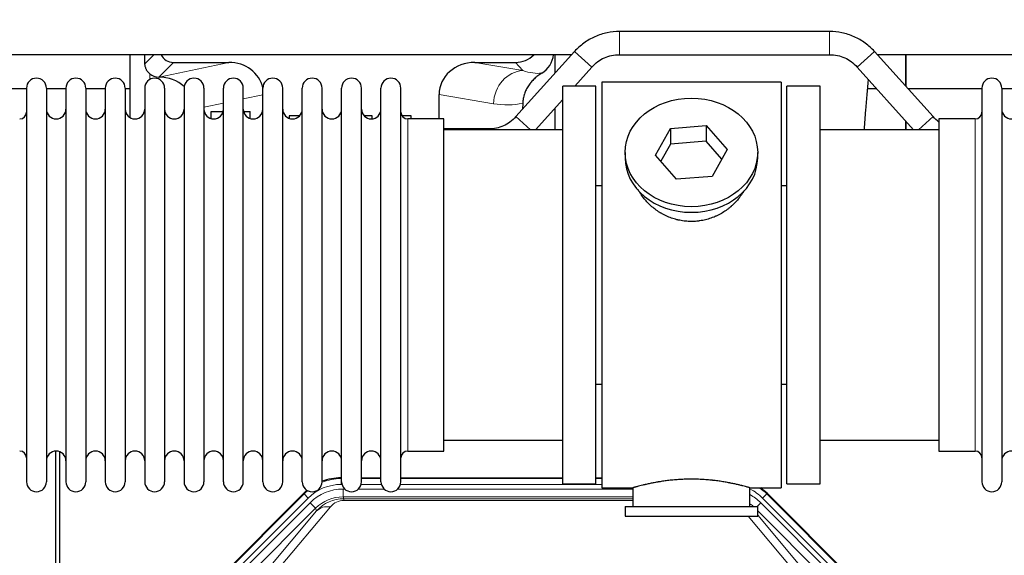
# Model space of a CAD drawing. Header units: inches. Extents: x 0 to 17820, y -10 to 12600.
# Tile 16 of 256: x 3291 to 3796, y 4078 to 4353. Entities that reach past the tile are written whole.
import ezdxf

# ---------------------------------------------------------------- set-up
doc = ezdxf.new("R2010")
doc.units = ezdxf.units.IN
doc.layers.add('1', color=7, linetype='Continuous', true_color=0xffffff)
doc.layers.add('254', color=7, linetype='Continuous', true_color=0xffffff)
doc.styles.add('latin_extended', font='simplex.shx')
doc.dimstyles.get("Standard").update_dxf_attribs({"dimtxt": 0.18, "dimasz": 0.18, "dimexe": 0.18, "dimexo": 0.0625, "dimgap": 0.09, "dimtad": 0, "dimtih": 1, "dimtoh": 1, "dimdec": 4, "dimzin": 0, "dimdsep": 46, "dimtxsty": 'Standard', "dimcen": 0.09, "dimadec": 0, "dimazin": 0, "dimtfac": 1, "dimtdec": 4, "dimtofl": 0, "dimtmove": 0, "dimatfit": 3, "dimfxl": 1, "dimtolj": 1, "dimtzin": 0, "dimarcsym": 0})

# ---------------------------------------------------------------- blocks, each defined once
blk = doc.blocks.new('_U12')
at = {"layer": '254', "color": 3, "linetype": 'Continuous', "lineweight": 13, "transparency": 16777216}
for p, q in [((1783.77, 4962.29), (1009.27, 4962.29)), ((1039.27, 4857.29), (1039.27, 4061.59)), ((6416.83, 3956.59), (1009.27, 3956.59))]:
    blk.add_line(p, q, dxfattribs=at)
at = {"layer": '254', "color": 3, "transparency": 16777216}
for points in [[(1056.77, 4857.29), (1021.77, 4857.29), (1039.27, 4962.29)], [(1021.77, 4061.59), (1056.77, 4061.59), (1039.27, 3956.59)]]:
    blk.add_solid(points, dxfattribs=at)
at = {"layer": 'Defpoints', "color": 0, "transparency": 16777216}
for p in [(1813.77, 4962.29), (1039.27, 3956.59), (6446.83, 3956.59)]:
    blk.add_point(p, dxfattribs=at)
at = {"layer": '254', "color": 2, "lineweight": 13, "transparency": 16777216, "insert": (881.77, 4286.94), "char_height": 105, "attachment_point": 1, "rotation": 90, "style": 'latin_extended'}
blk.add_mtext('\\A1;\\C2;1006', dxfattribs=at)

msp = doc.modelspace()

# ---------------------------------------------------------------- linework, layer by layer
at = {"layer": '1', "color": 2, "linetype": 'Continuous', "lineweight": 25}
for p, q in [((3706.7, 4346.589), (3598.968, 4346.589)), ((3574.41, 4334.608), (3241.302, 4334.608)), ((3347.816, 4334.608), (3347.816, 4302.48)), ((3575.926, 4336.327), (3545.822, 4302.878)), ((3565.884, 4334.608), (3565.884, 4325.167)), ((3598.968, 4334.589), (3706.7, 4334.589)), ((3759.845, 4302.878), (3729.742, 4336.327)), ((4064.425, 4334.608), (3731.317, 4334.608)), ((3745.834, 4334.608), (3745.834, 4318.447)), ((3745.834, 4318.447), (3745.834, 4334.608)), ((3370.167, 4330.676), (3398.628, 4330.676)), ((3524.796, 4330.676), (3545.648, 4330.676)), ((3576.106, 4318.589), (3584.845, 4328.299)), ((3720.822, 4328.299), (3749.811, 4296.089)), ((3362.628, 4323.136), (3362.787, 4323.136)), ((3586.834, 4318.589), (3569.834, 4318.589)), ((3569.834, 4114.589), (3569.834, 4318.589)), ((3586.834, 4114.589), (3586.834, 4318.589)), ((3681.834, 4320.589), (3589.834, 4320.589)), ((3589.834, 4320.589), (3589.834, 4112.589)), ((3681.834, 4320.589), (3681.834, 4112.589)), ((3701.834, 4318.589), (3684.834, 4318.589)), ((3684.834, 4114.589), (3684.834, 4318.589)), ((3701.834, 4114.589), (3701.834, 4318.589)), ((3294.836, 4317.089), (3257.056, 4317.089)), ((3294.834, 4317.489), (3294.834, 4115.689)), ((3305.034, 4317.489), (3305.034, 4115.689)), ((3315.034, 4317.089), (3305.034, 4317.089)), ((3315.034, 4317.489), (3315.034, 4115.689)), ((3325.234, 4317.489), (3325.234, 4115.689)), ((3335.232, 4317.089), (3325.234, 4317.089)), ((3335.234, 4317.489), (3335.234, 4115.689)), ((3347.814, 4317.089), (3345.433, 4317.089)), ((3345.434, 4317.489), (3345.434, 4115.689)), ((3355.434, 4317.489), (3355.434, 4115.689)), ((3365.634, 4317.489), (3365.634, 4115.689)), ((3375.634, 4317.489), (3375.634, 4115.689)), ((3385.834, 4317.489), (3385.834, 4115.689)), ((3395.834, 4115.689), (3395.834, 4317.489)), ((3406.034, 4115.689), (3406.034, 4317.489)), ((3416.034, 4115.689), (3416.034, 4317.489)), ((3426.234, 4115.689), (3426.234, 4317.489)), ((3436.234, 4115.689), (3436.234, 4317.489)), ((3446.434, 4115.689), (3446.434, 4317.489)), ((3456.434, 4115.689), (3456.434, 4317.489)), ((3466.634, 4115.689), (3466.634, 4317.489)), ((3476.634, 4115.689), (3476.634, 4317.489)), ((3486.834, 4115.689), (3486.834, 4317.489)), ((3506.459, 4301.739), (3506.459, 4314.288)), ((3730.911, 4317.089), (3726.225, 4317.089)), ((3784.836, 4317.089), (3747.056, 4317.089)), ((3784.834, 4317.489), (3784.834, 4115.689)), ((3795.034, 4317.489), (3795.034, 4115.689)), ((3805.034, 4317.089), (3795.034, 4317.089)), ((3549.348, 4309.788), (3549.266, 4306.704)), ((3555.856, 4296.089), (3569.833, 4311.619)), ((3389.534, 4305.589), (3395.7, 4305.589)), ((3389.534, 4301.91), (3389.534, 4305.589)), ((3406.167, 4305.589), (3409.534, 4305.589)), ((3409.534, 4301.969), (3409.534, 4305.589)), ((3429.534, 4303.29), (3429.534, 4302.037)), ((3434.855, 4303.29), (3429.534, 4303.29)), ((3472.134, 4303.29), (3468.013, 4303.29)), ((3472.134, 4301.764), (3472.134, 4303.29)), ((3492.134, 4303.29), (3487.426, 4303.29)), ((3492.134, 4301.739), (3492.134, 4303.29)), ((3565.884, 4307.233), (3565.884, 4296.09)), ((3508.834, 4301.739), (3490.334, 4301.739)), ((3508.834, 4131.439), (3508.834, 4301.739)), ((3625.114, 4296.884), (3643.505, 4298.325)), ((3643.505, 4298.325), (3643.505, 4290.295)), ((3643.505, 4298.325), (3654.225, 4285.999)), ((3745.834, 4300.508), (3745.834, 4296.087)), ((3745.834, 4296.088), (3745.834, 4300.508)), ((3781.334, 4301.739), (3762.834, 4301.739)), ((3762.834, 4301.739), (3762.834, 4131.439)), ((3569.834, 4296.089), (3508.828, 4296.089)), ((3531.7, 4296.589), (3508.833, 4296.589)), ((3617.443, 4283.116), (3625.114, 4296.884)), ((3625.114, 4296.884), (3625.114, 4288.854)), ((3762.839, 4296.089), (3701.834, 4296.089)), ((3625.114, 4288.854), (3620.17, 4279.98)), ((3643.505, 4290.295), (3625.114, 4288.854)), ((3651.498, 4281.105), (3643.505, 4290.295)), ((3601.834, 4284.558), (3601.834, 4281.69)), ((3628.162, 4270.79), (3617.443, 4283.116)), ((3654.225, 4285.999), (3646.553, 4272.232)), ((3669.834, 4281.69), (3669.834, 4284.558)), ((3586.833, 4267.589), (3589.834, 4267.589)), ((3646.553, 4272.232), (3628.162, 4270.79)), ((3681.834, 4267.589), (3684.834, 4267.589)), ((3589.834, 4165.589), (3586.833, 4165.589)), ((3684.834, 4165.589), (3681.834, 4165.589)), ((3508.828, 4137.089), (3569.834, 4137.089)), ((3701.834, 4137.089), (3762.839, 4137.089)), ((3309.833, 3730.847), (3309.833, 4131.427)), ((3311.833, 4131.1), (3311.833, 3707.589)), ((3490.334, 4131.439), (3508.834, 4131.439)), ((3762.834, 4131.439), (3781.334, 4131.439)), ((3456.074, 4117.689), (3456.436, 4117.689)), ((3466.636, 4117.689), (3476.634, 4117.689)), ((3486.834, 4117.689), (3569.831, 4117.689)), ((3586.831, 4117.689), (3589.833, 4117.689)), ((3569.834, 4114.589), (3586.834, 4114.589)), ((3589.834, 4112.589), (3605.834, 4112.589)), ((3605.834, 4112.589), (3605.834, 4103.089)), ((3665.429, 4112.589), (3681.834, 4112.589)), ((3665.834, 4103.089), (3665.834, 4112.705)), ((3684.834, 4114.589), (3701.834, 4114.589)), ((3393.192, 4065.976), (3437.008, 4109.792)), ((3674.659, 4109.792), (3718.475, 4065.976)), ((3601.834, 4103.089), (3601.834, 4098.089)), ((3601.834, 4103.089), (3669.834, 4103.089)), ((3669.834, 4098.089), (3669.834, 4103.089)), ((3601.834, 4098.089), (3669.834, 4098.089))]:
    msp.add_line(p, q, dxfattribs=at)
at = {"layer": '1', "color": 110, "linetype": 'Continuous', "lineweight": 13}
for p, q in [((3598.968, 4334.589), (3598.968, 4346.589)), ((3706.7, 4334.589), (3706.7, 4346.589)), ((3355.576, 4330.031), (3360.153, 4334.608)), ((3584.845, 4328.299), (3575.926, 4336.327)), ((3720.822, 4328.299), (3729.742, 4336.327)), ((3370.167, 4330.676), (3362.628, 4323.136)), ((3362.787, 4323.136), (3398.628, 4330.676)), ((3524.796, 4330.676), (3549.439, 4326.461)), ((3549.439, 4326.461), (3545.648, 4330.676)), ((3358.025, 4321.928), (3358.025, 4324.842)), ((3416.034, 4314.1), (3406.034, 4311.996)), ((3534.304, 4309.525), (3506.459, 4314.288)), ((3395.834, 4309.851), (3385.834, 4307.747)), ((3553.366, 4296.089), (3545.822, 4302.878)), ((3752.301, 4296.089), (3759.845, 4302.878)), ((3490.334, 4131.439), (3490.334, 4301.739)), ((3781.334, 4301.739), (3781.334, 4131.439)), ((3531.7, 4296.089), (3531.7, 4296.589)), ((3456.074, 4117.689), (3456.229, 4117.314)), ((3456.229, 4117.314), (3456.435, 4117.314)), ((3456.229, 4114.318), (3456.229, 4117.314)), ((3466.635, 4117.314), (3476.636, 4117.314)), ((3486.836, 4117.314), (3569.831, 4117.314)), ((3586.832, 4117.314), (3589.833, 4117.314)), ((3456.622, 4114.318), (3456.229, 4114.318)), ((3457.206, 4111.961), (3458.053, 4111.961)), ((3457.206, 4107.966), (3457.206, 4111.961)), ((3465.016, 4111.961), (3478.254, 4111.961)), ((3476.823, 4114.318), (3466.448, 4114.318)), ((3485.216, 4111.961), (3605.832, 4111.961)), ((3589.833, 4114.318), (3486.649, 4114.318)), ((3393.573, 4065.826), (3437.164, 4109.417)), ((3439.282, 4107.298), (3395.691, 4063.708)), ((3437.164, 4109.417), (3437.008, 4109.792)), ((3439.282, 4107.298), (3437.164, 4109.417)), ((3605.832, 4107.966), (3457.206, 4107.966)), ((3457.206, 4107.966), (3457.601, 4107.012)), ((3457.601, 4107.012), (3605.831, 4107.012)), ((3457.601, 4106.133), (3457.601, 4107.012)), ((3605.831, 4106.133), (3457.601, 4106.133)), ((3674.503, 4109.417), (3672.385, 4107.298)), ((3715.976, 4063.708), (3672.385, 4107.298)), ((3674.659, 4109.792), (3674.503, 4109.417)), ((3674.503, 4109.417), (3718.094, 4065.826)), ((3398.083, 4062.766), (3440.259, 4104.941)), ((3443.083, 4102.117), (3400.908, 4059.941)), ((3417.559, 4069.607), (3443.637, 4100.78)), ((3450.698, 4102.826), (3424.621, 4071.653)), ((3443.083, 4102.117), (3440.259, 4104.941)), ((3443.637, 4100.78), (3443.083, 4102.117)), ((3669.556, 4103.089), (3671.409, 4104.941)), ((3710.76, 4059.941), (3669.834, 4100.866)), ((3713.584, 4062.766), (3671.409, 4104.941)), ((3687.047, 4071.653), (3664.932, 4098.088)), ((3669.834, 4098.623), (3694.108, 4069.607))]:
    msp.add_line(p, q, dxfattribs=at)
at = {"layer": '1', "color": 2, "linetype": 'Continuous', "lineweight": 25}
for centre, radius, start, end in [((3299.934, 4317.489), 5.1, 0, 180), ((3320.134, 4317.489), 5.1, 0, 180), ((3340.334, 4317.489), 5.1, 0, 180), ((3360.534, 4317.489), 5.1, 0, 180), ((3380.734, 4317.489), 5.1, 0, 180), ((3400.934, 4317.489), 5.1, 0, 180), ((3421.134, 4317.489), 5.1, 0, 180), ((3441.334, 4317.489), 5.1, 0, 180), ((3461.534, 4317.489), 5.1, 0, 180), ((3481.734, 4317.489), 5.1, 0, 180), ((3789.934, 4317.489), 5.1, 0, 180), ((3291.334, 4305.239), 3.5, 270, 0), ((3310.034, 4306.739), 5, 180, 0), ((3330.234, 4306.739), 5, 180, 0), ((3350.434, 4306.739), 5, 180, 0), ((3370.634, 4306.739), 5, 180, 0), ((3390.834, 4306.739), 5, 180, 0), ((3411.034, 4306.739), 5, 180, 0), ((3431.234, 4306.739), 5, 180, 0), ((3451.434, 4306.739), 5, 180, 0), ((3471.634, 4306.739), 5, 180, 0), ((3490.334, 4305.239), 3.5, 180, 270), ((3781.334, 4305.239), 3.5, 270, 0), ((3800.034, 4306.739), 5, 180, 0), ((3291.334, 4127.939), 3.5, 0, 90), ((3310.034, 4126.439), 5, 0, 180), ((3330.234, 4126.439), 5, 0, 180), ((3350.434, 4126.439), 5, 0, 180), ((3370.634, 4126.439), 5, 0, 180), ((3390.834, 4126.439), 5, 0, 180), ((3411.034, 4126.439), 5, 0, 180), ((3431.234, 4126.439), 5, 0, 180), ((3451.434, 4126.439), 5, 0, 180), ((3471.634, 4126.439), 5, 0, 180), ((3490.334, 4127.939), 3.5, 90, 180), ((3781.334, 4127.939), 3.5, 0, 90), ((3800.034, 4126.439), 5, 0, 180), ((3299.934, 4115.689), 5.1, 180, 0), ((3320.134, 4115.689), 5.1, 180, 0), ((3340.334, 4115.689), 5.1, 180, 0), ((3360.534, 4115.689), 5.1, 180, 0), ((3380.734, 4115.689), 5.1, 180, 0), ((3400.934, 4115.689), 5.1, 180, 0), ((3421.134, 4115.689), 5.1, 180, 0), ((3441.334, 4115.689), 5.1, 180, 0), ((3461.534, 4115.689), 5.1, 180, 0), ((3481.734, 4115.689), 5.1, 180, 0), ((3789.934, 4115.689), 5.1, 180, 0)]:
    msp.add_arc(centre, radius, start, end, dxfattribs=at)
for centre, major_axis, ratio, start_param, end_param in [((3358.025, 3896.463), (10.169, -1338.724), 0.0006671, 1.9006045, 1.9042212), ((3370.221, 4337.702), (4.987, 4.987), 0.9924325, 2.8083869, 3.9231925), ((3545.558, 4343.725), (-8.754, 9.732), 0.993147, 2.4124357, 3.2097125), ((3552.266, 4336.269), (12.412, -4.015), 0.9953148, 5.572067, 6.4692422), ((3398.012, 4313.611), (-18.076, -3.802), 0.9203203, 3.1559659, 4.4876926), ((3525.554, 4313.611), (18.879, -3.229), 0.8876007, 1.7611606, 3.2922561), ((3362.628, 4330.11), (-7.027, 0), 0.9924325, 0.8563441, 1.5707963), ((3362.787, 4306.201), (-18.402, 0), 0.9203203, 3.9349859, 4.712389), ((3635.834, 4281.69), (34, 0), 0.819152, 3.1416663, 6.2831608), ((3456.105, 4090.652, 0), (10.349, -24.985), 0.998395, 2.7494612, 3.1145601), ((3456.105, 4090.652, 0), (10.349, -24.985), 0.998395, 3.4494404, 3.5337241), ((3655.562, 4090.652, 0), (-10.349, -24.985), 0.998395, 2.7494612, 2.9094018)]:
    msp.add_ellipse(centre, major_axis=major_axis, ratio=ratio, start_param=start_param, end_param=end_param, dxfattribs=at)
at = {"layer": '1', "color": 110, "linetype": 'Continuous', "lineweight": 13}
for centre, major_axis, ratio, start_param, end_param in [((3549.439, 4309.525), (-2.866, -16.757), 0.8876007, 3.3319569, 4.8630524), ((3549.196, 4339.682), (17.605, -10.298), 0.5880236, 5.056727, 5.602163), ((3534.061, 4339.682), (33.02, -17.025), 0.7759833, 5.0998257, 5.5373073), ((3456.257, 4090.285, 0), (10.345, -24.976), 0.9987509, 2.7494612, 3.1209322), ((3456.257, 4090.285, 0), (10.345, -24.976), 0.9987509, 3.439392, 3.5337241), ((3456.257, 4090.285, 0), (9.199, -22.209), 0.998395, 2.7494612, 3.5337241), ((3457.233, 4087.928, 0), (-9.199, 22.209), 0.998395, 5.8910538, 6.6753168), ((3655.41, 4090.285, 0), (-9.199, -22.209), 0.998395, 2.7494612, 3.0857139), ((3655.41, 4090.285, 0), (-10.345, -24.976), 0.9987509, 2.7494612, 2.9335669), ((3457.233, 4087.928), (7.671, -18.519), 0.9977549, 2.7494612, 3.5337241), ((3458.155, 4085.703), (4.311, -20.925), 0.9337003, 2.9520749, 3.7363379), ((3458.155, 4094.811), (2.389, -11.128), 0.8742439, 2.9560698, 3.7403327), ((3654.434, 4087.928), (9.199, 22.209), 0.998395, 5.8910538, 6.1816355), ((3450.698, 4093.718), (-7.67, 6.416), 0.860824, 5.3364913, 6.1801624), ((3654.434, 4087.928, 0), (-7.671, -18.519), 0.9977549, 2.8207801, 2.9288368)]:
    msp.add_ellipse(centre, major_axis=major_axis, ratio=ratio, start_param=start_param, end_param=end_param, dxfattribs=at)
at = {"layer": '1', "color": 2, "linetype": 'Continuous', "lineweight": 25}
msp.add_ellipse((3635.834, 4284.558), major_axis=(34, 0), ratio=0.819152, dxfattribs=at)
for points, knots in [([(3598.968, 4346.589), (3596.818, 4346.573), (3592.537, 4346.116), (3586.265, 4344.111), (3580.579, 4340.79), (3577.375, 4337.914), (3575.926, 4336.327)], [0, 0, 0, 0, 0.2450784, 0.5000055, 0.7549276, 1, 1, 1, 1]), ([(3598.968, 4346.589), (3596.818, 4346.573), (3592.537, 4346.116), (3586.265, 4344.111), (3580.579, 4340.79), (3577.375, 4337.914), (3575.926, 4336.327)], [0, 0, 0, 0, 0.2450784, 0.5000055, 0.7549276, 1, 1, 1, 1]), ([(3729.742, 4336.327), (3728.292, 4337.914), (3725.089, 4340.79), (3719.402, 4344.111), (3713.13, 4346.116), (3708.849, 4346.573), (3706.7, 4346.589)], [0, 0, 0, 0, 0.2450784, 0.5000055, 0.7549276, 1, 1, 1, 1]), ([(3729.742, 4336.327), (3728.292, 4337.914), (3725.089, 4340.79), (3719.402, 4344.111), (3713.13, 4346.116), (3708.849, 4346.573), (3706.7, 4346.589)], [0, 0, 0, 0, 0.2450784, 0.5000055, 0.7549276, 1, 1, 1, 1]), ([(3584.845, 4328.299), (3585.766, 4329.351), (3587.715, 4331.14), (3591.131, 4333.186), (3594.936, 4334.356), (3597.57, 4334.608), (3598.968, 4334.589)], [0, 0, 0, 0, 0.2585438, 0.4999949, 0.7414523, 1, 1, 1, 1]), ([(3584.845, 4328.299), (3585.766, 4329.351), (3587.715, 4331.14), (3591.131, 4333.186), (3594.936, 4334.356), (3597.57, 4334.608), (3598.968, 4334.589)], [0, 0, 0, 0, 0.2585437, 0.4999949, 0.7414523, 1, 1, 1, 1]), ([(3706.7, 4334.589), (3708.097, 4334.608), (3710.731, 4334.356), (3714.537, 4333.186), (3717.952, 4331.14), (3719.902, 4329.351), (3720.822, 4328.299)], [0, 0, 0, 0, 0.2585438, 0.4999949, 0.7414523, 1, 1, 1, 1]), ([(3706.7, 4334.589), (3708.097, 4334.608), (3710.731, 4334.356), (3714.537, 4333.186), (3717.952, 4331.14), (3719.902, 4329.351), (3720.822, 4328.299)], [0, 0, 0, 0, 0.2585437, 0.4999949, 0.7414523, 1, 1, 1, 1]), ([(3358.025, 4324.842), (3357.835, 4325.005), (3357.655, 4325.176), (3357.317, 4325.534), (3357.157, 4325.72), (3356.858, 4326.109), (3356.719, 4326.311), (3356.573, 4326.548), (3356.557, 4326.574), (3356.525, 4326.628), (3356.51, 4326.654), (3356.463, 4326.735), (3356.373, 4326.896), (3356.289, 4327.06), (3356.131, 4327.392), (3356.038, 4327.617), (3355.876, 4328.079), (3355.807, 4328.314), (3355.737, 4328.614), (3355.724, 4328.675), (3355.699, 4328.796), (3355.688, 4328.857), (3355.656, 4329.041), (3355.638, 4329.164), (3355.594, 4329.533), (3355.578, 4329.781), (3355.576, 4330.031)], [0, 0, 0, 0, 0.125, 0.125, 0.25, 0.25, 0.375, 0.375, 0.390625, 0.390625, 0.40625, 0.40625, 0.4375, 0.5, 0.5, 0.625, 0.625, 0.75, 0.75, 0.78125, 0.78125, 0.8125, 0.8125, 0.875, 0.875, 1, 1, 1, 1]), ([(3559.062, 4325.163), (3558.721, 4324.957), (3558.053, 4324.528), (3557.091, 4323.839), (3556.17, 4323.102), (3555.583, 4322.578), (3555.01, 4322.039), (3554.731, 4321.76), (3554.186, 4321.187), (3553.922, 4320.892), (3553.6, 4320.512), (3553.536, 4320.435), (3553.41, 4320.281), (3553.223, 4320.049), (3553.041, 4319.814), (3552.686, 4319.34), (3552.233, 4318.695), (3551.823, 4318.028), (3551.434, 4317.348), (3551.25, 4317.003), (3550.905, 4316.299), (3550.744, 4315.941), (3550.445, 4315.213), (3550.307, 4314.842), (3550.15, 4314.37), (3550.119, 4314.275), (3550.074, 4314.133), (3550.06, 4314.085), (3550.031, 4313.989), (3549.959, 4313.75), (3549.893, 4313.51), (3549.746, 4312.933), (3549.662, 4312.546), (3549.522, 4311.766), (3549.467, 4311.374), (3549.385, 4310.585), (3549.359, 4310.188), (3549.348, 4309.788)], [0, 0, 0, 0, 0.0625, 0.125, 0.1875, 0.25, 0.25, 0.3125, 0.3125, 0.375, 0.375, 0.390625, 0.390625, 0.40625, 0.4375, 0.4375, 0.5, 0.5625, 0.5625, 0.625, 0.625, 0.6875, 0.6875, 0.75, 0.75, 0.765625, 0.765625, 0.7734375, 0.7734375, 0.78125, 0.8125, 0.8125, 0.875, 0.875, 0.9375, 0.9375, 1, 1, 1, 1]), ([(3724.55, 4296.381), (3724.793, 4299.64), (3725.473, 4308.524), (3726.171, 4316.903), (3726.623, 4322.041)], [0, 0, 0, 0, 0.3604698, 1, 1, 1, 1]), ([(3545.822, 4302.878), (3544.902, 4301.826), (3542.952, 4300.038), (3539.537, 4297.992), (3535.731, 4296.822), (3533.097, 4296.569), (3531.7, 4296.589)], [0, 0, 0, 0, 0.2585477, 0.5000051, 0.7414562, 1, 1, 1, 1]), ([(3545.822, 4302.878), (3544.902, 4301.826), (3542.952, 4300.038), (3539.537, 4297.992), (3535.731, 4296.822), (3533.097, 4296.569), (3531.7, 4296.589)], [0, 0, 0, 0, 0.2585477, 0.5000051, 0.7414563, 1, 1, 1, 1]), ([(3638.691, 4249.266), (3637.7, 4249.172), (3636.712, 4249.127), (3634.743, 4249.134), (3633.762, 4249.186), (3631.807, 4249.383), (3630.834, 4249.53), (3629.621, 4249.773), (3629.379, 4249.825), (3629.016, 4249.907), (3628.895, 4249.935), (3628.653, 4249.993), (3628.052, 4250.14), (3627.458, 4250.305), (3626.048, 4250.733), (3625.127, 4251.062), (3623.325, 4251.801), (3622.443, 4252.212), (3621.149, 4252.889), (3620.722, 4253.125), (3620.195, 4253.433), (3620.09, 4253.496), (3619.88, 4253.621), (3619.568, 4253.811), (3619.259, 4254.006), (3618.242, 4254.665), (3617.461, 4255.224), (3615.962, 4256.402), (3615.243, 4257.022), (3613.869, 4258.319), (3613.214, 4258.996), (3611.967, 4260.41), (3611.386, 4261.135), (3610.307, 4262.617), (3609.808, 4263.374), (3609.064, 4264.628), (3608.795, 4265.115), (3608.542, 4265.608)], [0, 0, 0, 0, 0.0792205, 0.0792205, 0.1584409, 0.1584409, 0.2376614, 0.2376614, 0.2574665, 0.2574665, 0.2673691, 0.2673691, 0.2772716, 0.3168819, 0.3168819, 0.3961024, 0.3961024, 0.4753228, 0.4753228, 0.5149331, 0.5149331, 0.5248356, 0.5248356, 0.5347382, 0.5545433, 0.5545433, 0.6337638, 0.6337638, 0.7129842, 0.7129842, 0.7922047, 0.7922047, 0.8714252, 0.8714252, 0.9506456, 0.9506456, 1, 1, 1, 1]), ([(3662.732, 4264.869), (3662.572, 4264.58), (3662.406, 4264.292), (3662.175, 4263.907), (3662.115, 4263.81), (3661.995, 4263.616), (3661.814, 4263.325), (3661.626, 4263.038), (3661.245, 4262.467), (3660.982, 4262.092), (3660.163, 4260.984), (3659.58, 4260.266), (3658.34, 4258.876), (3657.682, 4258.203), (3656.814, 4257.392), (3656.549, 4257.151), (3656.28, 4256.913), (3656.099, 4256.755), (3656.008, 4256.677), (3655.551, 4256.288), (3655.179, 4255.985), (3654.042, 4255.104), (3653.258, 4254.551), (3651.638, 4253.515), (3650.802, 4253.032), (3649.507, 4252.363), (3649.068, 4252.149), (3648.4, 4251.842), (3648.176, 4251.742), (3647.837, 4251.596), (3647.723, 4251.548), (3647.495, 4251.453), (3647.381, 4251.406), (3646.353, 4250.992), (3645.426, 4250.668), (3643.546, 4250.111), (3642.593, 4249.877), (3641.145, 4249.596), (3640.659, 4249.513), (3639.925, 4249.407), (3639.679, 4249.375), (3639.187, 4249.316), (3638.939, 4249.289), (3638.691, 4249.266)], [0, 0, 0, 0, 0.0354008, 0.0354008, 0.0474583, 0.0474583, 0.0595158, 0.0836308, 0.0836308, 0.1318607, 0.1318607, 0.2283206, 0.2283206, 0.3247806, 0.3247806, 0.3488955, 0.360953, 0.360953, 0.3730105, 0.3730105, 0.4212405, 0.4212405, 0.5177004, 0.5177004, 0.6141603, 0.6141603, 0.6623903, 0.6623903, 0.6865053, 0.6865053, 0.6985627, 0.6985627, 0.7106202, 0.7106202, 0.8070802, 0.8070802, 0.9035401, 0.9035401, 0.95177, 0.95177, 0.975885, 0.975885, 1, 1, 1, 1]), ([(3665.834, 4112.589), (3665.834, 4112.589), (3665.786, 4112.603), (3665.642, 4112.644), (3665.582, 4112.661), (3665.473, 4112.692), (3665.414, 4112.709), (3665.348, 4112.728), (3665.302, 4112.741), (3665.279, 4112.748), (3665.06, 4112.809), (3664.819, 4112.877), (3664.248, 4113.035), (3663.917, 4113.126), (3663.167, 4113.327), (3662.747, 4113.438), (3662.223, 4113.572), (3662.164, 4113.587), (3662.045, 4113.618), (3661.984, 4113.633), (3661.802, 4113.679), (3661.677, 4113.711), (3661.298, 4113.806), (3661.035, 4113.871), (3660.219, 4114.069), (3659.638, 4114.206), (3658.404, 4114.486), (3657.749, 4114.629), (3656.712, 4114.845), (3656.357, 4114.917), (3655.901, 4115.008), (3655.809, 4115.026), (3655.625, 4115.062), (3655.347, 4115.116), (3655.066, 4115.17), (3654.12, 4115.347), (3653.337, 4115.486), (3651.72, 4115.754), (3650.886, 4115.882), (3649.595, 4116.064), (3648.721, 4116.182), (3647.82, 4116.292), (3647.248, 4116.358), (3647.134, 4116.371), (3646.904, 4116.396), (3646.559, 4116.434), (3646.213, 4116.47), (3645.518, 4116.541), (3645.052, 4116.585), (3643.645, 4116.708), (3642.695, 4116.778), (3640.774, 4116.892), (3639.801, 4116.935), (3638.571, 4116.972), (3638.201, 4116.982), (3637.767, 4116.991), (3637.581, 4116.994), (3637.457, 4116.996), (3637.394, 4116.997), (3636.835, 4117.006), (3636.339, 4117.01), (3634.855, 4117.01), (3633.872, 4116.995), (3631.918, 4116.937), (3630.946, 4116.894), (3629.498, 4116.809), (3629.016, 4116.778), (3628.296, 4116.725), (3628.057, 4116.707), (3627.698, 4116.678), (3627.578, 4116.668), (3627.34, 4116.648), (3627.221, 4116.638), (3626.156, 4116.545), (3625.231, 4116.451), (3623.423, 4116.243), (3622.541, 4116.13), (3620.817, 4115.887), (3619.976, 4115.758), (3619.054, 4115.606), (3618.952, 4115.589), (3618.749, 4115.555), (3618.446, 4115.503), (3618.147, 4115.451), (3617.557, 4115.347), (3617.172, 4115.277), (3616.041, 4115.064), (3615.32, 4114.921), (3613.944, 4114.634), (3613.289, 4114.491), (3612.511, 4114.315), (3612.28, 4114.262), (3612.055, 4114.21), (3611.905, 4114.175), (3611.831, 4114.158), (3611.464, 4114.071), (3611.18, 4114.004), (3610.362, 4113.805), (3609.86, 4113.679), (3608.938, 4113.442), (3608.519, 4113.332), (3607.954, 4113.181), (3607.776, 4113.132), (3607.525, 4113.064), (3607.404, 4113.031), (3607.289, 4112.999), (3607.214, 4112.978), (3607.177, 4112.968), (3606.851, 4112.878), (3606.61, 4112.81), (3606.224, 4112.701), (3606.078, 4112.659), (3605.932, 4112.617), (3605.895, 4112.607), (3605.858, 4112.596), (3605.849, 4112.593), (3605.837, 4112.59), (3605.834, 4112.589), (3605.834, 4112.589)], [0, 0, 0, 0, 0.0311289, 0.0311289, 0.0467558, 0.0467558, 0.0545693, 0.0584761, 0.0584761, 0.0623828, 0.0623828, 0.0936367, 0.0936367, 0.1248906, 0.1248906, 0.1561445, 0.1561445, 0.1600513, 0.1600513, 0.163958, 0.163958, 0.1717715, 0.1717715, 0.1873984, 0.1873984, 0.2186523, 0.2186523, 0.2499062, 0.2499062, 0.2655332, 0.2655332, 0.2694399, 0.2694399, 0.2733467, 0.2811601, 0.2811601, 0.3124141, 0.3124141, 0.343668, 0.343668, 0.3592949, 0.3749219, 0.3749219, 0.3788286, 0.3788286, 0.3827353, 0.3905488, 0.3905488, 0.4061758, 0.4061758, 0.4374297, 0.4374297, 0.4686836, 0.4686836, 0.4764971, 0.4804038, 0.4823572, 0.4823572, 0.4843105, 0.4843105, 0.4999375, 0.4999375, 0.5311914, 0.5311914, 0.5624453, 0.5624453, 0.5780723, 0.5780723, 0.5858857, 0.5858857, 0.5897925, 0.5897925, 0.5936992, 0.5936992, 0.6249531, 0.6249531, 0.656207, 0.656207, 0.6874609, 0.6874609, 0.6913677, 0.6913677, 0.6952744, 0.7030879, 0.7030879, 0.7187148, 0.7187148, 0.7499687, 0.7499687, 0.7812227, 0.7812227, 0.7890361, 0.7929429, 0.7929429, 0.7968496, 0.7968496, 0.8124766, 0.8124766, 0.8437305, 0.8437305, 0.8749844, 0.8749844, 0.8906113, 0.8906113, 0.8984248, 0.9023315, 0.9023315, 0.9062383, 0.9062383, 0.9374922, 0.9374922, 0.9687461, 0.9687461, 0.984373, 0.984373, 0.9921865, 0.9921865, 1, 1, 1, 1])]:
    msp.add_open_spline(points, degree=3, knots=knots, dxfattribs=at)
for points in [[(3762.83, 4300.121), (3761.746, 4300.928), (3760.753, 4301.841), (3759.845, 4302.878)], [(3762.83, 4300.12), (3761.746, 4300.928), (3760.753, 4301.841), (3759.845, 4302.878)]]:
    msp.add_open_spline(points, degree=3, dxfattribs=at)

# ---------------------------------------------------------------- dimensions: what is measured, and where the dimension line sits
at = {"layer": '254', "color": 2, "linetype": 'Continuous', "lineweight": 13}
dim = msp.add_linear_dim(base=(1039.267, 3956.589), p1=(1813.767, 4962.288), p2=(6446.834, 3956.589), angle=90, text='\\C2;1006', dimstyle='Standard', override={"dimscale": 30, "dimtxt": 3.5, "dimasz": 3.5, "dimexe": 1, "dimexo": 1, "dimgap": 1.75, "dimtad": 1, "dimtih": 0, "dimtoh": 0, "dimdec": 0, "dimlfac": 0.033333, "dimzin": 8, "dimdsep": 46, "dimlunit": 2, "dimpost": '', "dimtxsty": 'latin_extended', "dimsah": 1, "dimse1": 0, "dimse2": 0, "dimsd1": 0, "dimsd2": 0, "dimclrd": 3, "dimclre": 3, "dimclrt": 2, "dimtol": 0, "dimtm": -0.1, "dimtfac": 0.714286, "dimtdec": 3, "dimtofl": 1, "dimtmove": 0, "dimtzin": 8, "dimlwd": 13, "dimlwe": 13}, dxfattribs=at)
dim.commit()
dim.dimension.update_dxf_attribs({"geometry": '_U12', "text_midpoint": (1039.267, 4459.438), "dimtype": 160})

doc.saveas('drawing.dxf')
